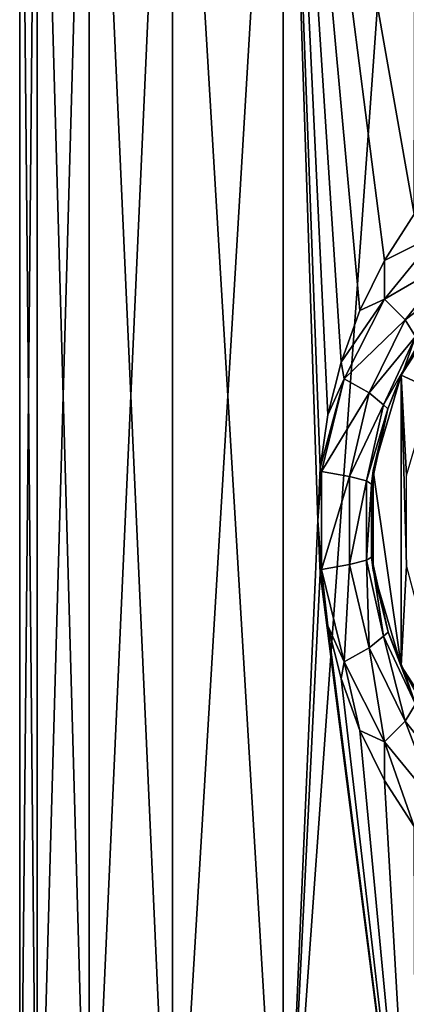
# Model space of a CAD drawing. Header units: millimetres. Extents: x -50 to 50, y 102 to 198.
# Tile 5 of 18: x -23 to -10, y 119 to 151. Entities that reach past the tile are written whole.
import ezdxf

# ---------------------------------------------------------------- set-up
doc = ezdxf.new("R2010")
doc.units = ezdxf.units.MM
doc.header["$LTSCALE"] = 65.185185
for name, color, linetype in [('3', 7, 'CONTINUOUS'), ('4', 7, 'CONTINUOUS'), ('6', 7, 'CONTINUOUS'), ('96', 7, 'CONTINUOUS')]:
    doc.layers.add(name, color=color, linetype=linetype)

msp = doc.modelspace()

# ---------------------------------------------------------------- linework, layer by layer
at = {"layer": '3', "color": 7, "linetype": 'CONTINUOUS'}
for points in [[(-10.042, 144.864, 20.692), (-11.016, 143.345, 20.19), (-9.264, 144.218, 21.249), (-10.042, 144.864, 20.692)], [(-9.264, 144.218, 21.249), (-11.016, 143.345, 20.19), (-11.016, 142.08, 20.265), (-9.264, 144.218, 21.249)], [(-9.264, 144.218, 21.249), (-11.016, 142.08, 20.265), (-8.748, 143.393, 22.139), (-9.264, 144.218, 21.249)], [(-11.016, 142.08, 20.265), (-10.332, 141.399, 21.162), (-8.748, 143.393, 22.139), (-11.016, 142.08, 20.265)], [(-10.332, 141.399, 21.162), (-8.55, 142.759, 23.236), (-8.748, 143.393, 22.139), (-10.332, 141.399, 21.162)], [(-11.016, 143.345, 20.19), (-11.821, 141.705, 19.73), (-11.016, 142.08, 20.265), (-11.016, 143.345, 20.19)], [(-9.994, 140.844, 22.268), (-8.55, 142.759, 23.236), (-10.332, 141.399, 21.162), (-9.994, 140.844, 22.268)], [(-11.821, 141.705, 19.73), (-12.439, 139.999, 19.346), (-11.016, 142.08, 20.265), (-11.821, 141.705, 19.73)], [(-11.016, 142.08, 20.265), (-12.439, 139.999, 19.346), (-12.342, 139.453, 19.423), (-11.016, 142.08, 20.265)], [(-11.016, 142.08, 20.265), (-12.342, 139.453, 19.423), (-10.332, 141.399, 21.162), (-11.016, 142.08, 20.265)], [(-12.342, 139.453, 19.423), (-11.512, 138.993, 20.337), (-10.332, 141.399, 21.162), (-12.342, 139.453, 19.423)], [(-11.512, 138.993, 20.337), (-9.994, 140.844, 22.268), (-10.332, 141.399, 21.162), (-11.512, 138.993, 20.337)], [(-11.041, 138.604, 21.465), (-9.994, 140.844, 22.268), (-11.512, 138.993, 20.337), (-11.041, 138.604, 21.465)], [(-11.041, 138.604, 21.465), (-10.372, 139.766, 23.099), (-9.994, 140.844, 22.268), (-11.041, 138.604, 21.465)], [(-10.372, 139.766, 23.099), (-9.642, 141.068, 23.668), (-9.994, 140.844, 22.268), (-10.372, 139.766, 23.099)], [(-12.439, 139.999, 19.346), (-12.869, 138.267, 19.063), (-12.342, 139.453, 19.423), (-12.439, 139.999, 19.346)], [(-10.898, 138.473, 22.656), (-10.372, 139.766, 23.099), (-11.041, 138.604, 21.465), (-10.898, 138.473, 22.656)], [(-12.869, 138.267, 19.063), (-13.121, 136.532, 18.89), (-12.342, 139.453, 19.423), (-12.869, 138.267, 19.063)], [(-12.342, 139.453, 19.423), (-13.121, 136.532, 18.89), (-13.078, 136.409, 18.921), (-12.342, 139.453, 19.423)], [(-12.342, 139.453, 19.423), (-13.078, 136.409, 18.921), (-11.512, 138.993, 20.337), (-12.342, 139.453, 19.423)], [(-13.078, 136.409, 18.921), (-12.159, 136.245, 19.851), (-11.512, 138.993, 20.337), (-13.078, 136.409, 18.921)], [(-12.159, 136.245, 19.851), (-11.041, 138.604, 21.465), (-11.512, 138.993, 20.337), (-12.159, 136.245, 19.851)], [(-11.603, 136.103, 20.998), (-11.041, 138.604, 21.465), (-12.159, 136.245, 19.851), (-11.603, 136.103, 20.998)], [(-11.603, 136.103, 20.998), (-10.898, 138.473, 22.656), (-11.041, 138.604, 21.465), (-11.603, 136.103, 20.998)], [(-11.438, 135.997, 22.166), (-10.898, 138.473, 22.656), (-11.603, 136.103, 20.998), (-11.438, 135.997, 22.166)], [(-13.121, 136.532, 18.89), (-13.204, 134.799, 18.832), (-13.078, 136.409, 18.921), (-13.121, 136.532, 18.89)], [(-13.078, 136.409, 18.921), (-13.204, 134.799, 18.832), (-13.078, 133.191, 18.921), (-13.078, 136.409, 18.921)], [(-13.078, 136.409, 18.921), (-13.078, 133.191, 18.921), (-12.159, 136.245, 19.851), (-13.078, 136.409, 18.921)], [(-13.078, 133.191, 18.921), (-12.159, 133.355, 19.851), (-12.159, 136.245, 19.851), (-13.078, 133.191, 18.921)], [(-12.159, 133.355, 19.851), (-11.603, 136.103, 20.998), (-12.159, 136.245, 19.851), (-12.159, 133.355, 19.851)], [(-11.603, 133.497, 20.998), (-11.603, 136.103, 20.998), (-12.159, 133.355, 19.851), (-11.603, 133.497, 20.998)], [(-11.603, 133.497, 20.998), (-11.438, 135.997, 22.166), (-11.603, 136.103, 20.998), (-11.603, 133.497, 20.998)], [(-11.437, 133.598, 22.167), (-11.438, 135.997, 22.166), (-11.603, 133.497, 20.998), (-11.437, 133.598, 22.167)], [(-13.204, 134.799, 18.832), (-13.121, 133.067, 18.89), (-13.078, 133.191, 18.921), (-13.204, 134.799, 18.832)], [(-11.512, 130.607, 20.337), (-11.603, 133.497, 20.998), (-12.159, 133.355, 19.851), (-11.512, 130.607, 20.337)], [(-11.041, 130.996, 21.465), (-11.437, 133.598, 22.167), (-11.603, 133.497, 20.998), (-11.041, 130.996, 21.465)], [(-11.041, 130.996, 21.465), (-11.603, 133.497, 20.998), (-11.512, 130.607, 20.337), (-11.041, 130.996, 21.465)], [(-10.896, 131.122, 22.657), (-11.437, 133.598, 22.167), (-11.041, 130.996, 21.465), (-10.896, 131.122, 22.657)], [(-13.121, 133.067, 18.89), (-12.869, 131.331, 19.063), (-13.078, 133.191, 18.921), (-13.121, 133.067, 18.89)], [(-13.078, 133.191, 18.921), (-12.342, 130.147, 19.423), (-12.159, 133.355, 19.851), (-13.078, 133.191, 18.921)], [(-13.078, 133.191, 18.921), (-12.869, 131.331, 19.063), (-12.342, 130.147, 19.423), (-13.078, 133.191, 18.921)], [(-12.342, 130.147, 19.423), (-11.512, 130.607, 20.337), (-12.159, 133.355, 19.851), (-12.342, 130.147, 19.423)], [(-12.869, 131.331, 19.063), (-12.438, 129.599, 19.347), (-12.342, 130.147, 19.423), (-12.869, 131.331, 19.063)], [(-9.994, 128.756, 22.268), (-10.896, 131.122, 22.657), (-11.041, 130.996, 21.465), (-9.994, 128.756, 22.268)], [(-10.37, 129.829, 23.101), (-10.896, 131.122, 22.657), (-9.994, 128.756, 22.268), (-10.37, 129.829, 23.101)], [(-10.332, 128.201, 21.162), (-11.041, 130.996, 21.465), (-11.512, 130.607, 20.337), (-10.332, 128.201, 21.162)], [(-9.994, 128.756, 22.268), (-11.041, 130.996, 21.465), (-10.332, 128.201, 21.162), (-9.994, 128.756, 22.268)], [(-12.342, 130.147, 19.423), (-11.016, 127.52, 20.265), (-11.512, 130.607, 20.337), (-12.342, 130.147, 19.423)], [(-11.016, 127.52, 20.265), (-10.332, 128.201, 21.162), (-11.512, 130.607, 20.337), (-11.016, 127.52, 20.265)], [(-12.438, 129.599, 19.347), (-11.82, 127.893, 19.73), (-12.342, 130.147, 19.423), (-12.438, 129.599, 19.347)], [(-12.342, 130.147, 19.423), (-11.82, 127.893, 19.73), (-11.016, 127.52, 20.265), (-12.342, 130.147, 19.423)], [(-9.64, 128.529, 23.669), (-10.37, 129.829, 23.101), (-9.994, 128.756, 22.268), (-9.64, 128.529, 23.669)], [(-8.748, 126.207, 22.139), (-9.994, 128.756, 22.268), (-10.332, 128.201, 21.162), (-8.748, 126.207, 22.139)], [(-11.016, 127.52, 20.265), (-9.264, 125.382, 21.249), (-10.332, 128.201, 21.162), (-11.016, 127.52, 20.265)], [(-9.264, 125.382, 21.249), (-8.748, 126.207, 22.139), (-10.332, 128.201, 21.162), (-9.264, 125.382, 21.249)], [(-11.82, 127.893, 19.73), (-11.016, 126.254, 20.19), (-11.016, 127.52, 20.265), (-11.82, 127.893, 19.73)], [(-11.016, 126.254, 20.19), (-10.041, 124.735, 20.692), (-11.016, 127.52, 20.265), (-11.016, 126.254, 20.19)], [(-11.016, 127.52, 20.265), (-10.041, 124.735, 20.692), (-9.264, 125.382, 21.249), (-11.016, 127.52, 20.265)]]:
    msp.add_3dface(points, dxfattribs=at)
at = {"layer": '4', "color": 7, "linetype": 'CONTINUOUS'}
for points in [[(-8.691, 142.331, 30), (-10.372, 139.766, 23.099), (-10.461, 139.578, 30), (-8.691, 142.331, 30)], [(-9.642, 141.068, 23.668), (-10.372, 139.766, 23.099), (-8.691, 142.331, 30), (-9.642, 141.068, 23.668)], [(-10.461, 139.578, 30), (-10.898, 138.473, 22.656), (-11.383, 136.437, 30), (-10.461, 139.578, 30)], [(-10.372, 139.766, 23.099), (-10.898, 138.473, 22.656), (-10.461, 139.578, 30), (-10.372, 139.766, 23.099)], [(-10.898, 138.473, 22.656), (-11.438, 135.997, 22.166), (-11.383, 136.437, 30), (-10.898, 138.473, 22.656)], [(-11.438, 135.997, 22.166), (-11.437, 133.598, 22.167), (-11.383, 136.437, 30), (-11.438, 135.997, 22.166)], [(-11.383, 136.437, 30), (-11.437, 133.598, 22.167), (-11.383, 133.163, 30), (-11.383, 136.437, 30)], [(-11.437, 133.598, 22.167), (-10.896, 131.122, 22.657), (-11.383, 133.163, 30), (-11.437, 133.598, 22.167)], [(-11.383, 133.163, 30), (-10.896, 131.122, 22.657), (-10.461, 130.022, 30), (-11.383, 133.163, 30)], [(-10.896, 131.122, 22.657), (-10.37, 129.829, 23.101), (-10.461, 130.022, 30), (-10.896, 131.122, 22.657)], [(-10.37, 129.829, 23.101), (-9.64, 128.529, 23.669), (-10.461, 130.022, 30), (-10.37, 129.829, 23.101)], [(-9.64, 128.529, 23.669), (-8.703, 127.282, 24.32), (-10.461, 130.022, 30), (-9.64, 128.529, 23.669)], [(-10.461, 130.022, 30), (-8.703, 127.282, 24.32), (-8.691, 127.269, 30), (-10.461, 130.022, 30)]]:
    msp.add_3dface(points, dxfattribs=at)
at = {"layer": '6', "color": 7, "linetype": 'CONTINUOUS'}
for points in [[(-8.691, 142.331, 30), (-10.461, 139.578, 30), (-9.46, 139.12, 30), (-8.691, 142.331, 30)], [(-10.461, 139.578, 30), (-11.383, 136.437, 30), (-10.461, 130.022, 30), (-10.461, 139.578, 30)], [(-10.461, 139.578, 30), (-10.461, 130.022, 30), (-10.294, 133.32, 30), (-10.461, 139.578, 30)], [(-9.46, 139.12, 30), (-10.461, 139.578, 30), (-10.294, 136.28, 30), (-9.46, 139.12, 30)], [(-10.294, 136.28, 30), (-10.461, 139.578, 30), (-10.294, 133.32, 30), (-10.294, 136.28, 30)], [(-11.383, 136.437, 30), (-11.383, 133.163, 30), (-10.461, 130.022, 30), (-11.383, 136.437, 30)], [(-10.461, 130.022, 30), (-8.691, 127.269, 30), (-10.294, 133.32, 30), (-10.461, 130.022, 30)]]:
    msp.add_3dface(points, dxfattribs=at)
at = {"layer": '96', "color": 7, "linetype": 'CONTINUOUS'}
for points in [[(-22.423, 169.3, 5.118), (-23, 169.3, 0), (-22.423, 108.5, 5.118), (-22.423, 169.3, 5.118)], [(-23, 169.3, 0), (-22.423, 169.3, -5.118), (-23, 108.5), (-23, 169.3, 0)], [(-23, 169.3, 0), (-23, 108.5), (-22.423, 108.5, 5.118), (-23, 169.3, 0)], [(-22.423, 169.3, -5.118), (-22.423, 108.5, -5.118), (-23, 108.5), (-22.423, 169.3, -5.118)], [(-20.722, 169.3, 9.979), (-22.423, 169.3, 5.118), (-20.722, 108.5, 9.98), (-20.722, 169.3, 9.979)], [(-22.423, 169.3, 5.118), (-22.423, 108.5, 5.118), (-20.722, 108.5, 9.98), (-22.423, 169.3, 5.118)], [(-22.423, 169.3, -5.118), (-20.722, 169.3, -9.979), (-22.423, 108.5, -5.118), (-22.423, 169.3, -5.118)], [(-20.722, 169.3, -9.979), (-20.722, 108.5, -9.98), (-22.423, 108.5, -5.118), (-20.722, 169.3, -9.979)], [(-17.982, 169.3, 14.34), (-20.722, 169.3, 9.979), (-17.982, 108.5, 14.34), (-17.982, 169.3, 14.34)], [(-20.722, 169.3, 9.979), (-20.722, 108.5, 9.98), (-17.982, 108.5, 14.34), (-20.722, 169.3, 9.979)], [(-20.722, 169.3, -9.979), (-17.982, 169.3, -14.34), (-20.722, 108.5, -9.98), (-20.722, 169.3, -9.979)], [(-17.982, 169.3, -14.34), (-17.982, 108.5, -14.34), (-20.722, 108.5, -9.98), (-17.982, 169.3, -14.34)], [(-14.34, 169.3, 17.982), (-17.982, 169.3, 14.34), (-14.34, 108.5, 17.982), (-14.34, 169.3, 17.982)], [(-17.982, 169.3, 14.34), (-17.982, 108.5, 14.34), (-14.34, 108.5, 17.982), (-17.982, 169.3, 14.34)], [(-17.982, 169.3, -14.34), (-14.34, 169.3, -17.982), (-17.982, 108.5, -14.34), (-17.982, 169.3, -14.34)], [(-14.34, 169.3, -17.982), (-14.34, 108.5, -17.982), (-17.982, 108.5, -14.34), (-14.34, 169.3, -17.982)], [(-13.204, 134.799, 18.832), (-13.121, 136.532, 18.89), (-14.34, 169.3, 17.982), (-13.204, 134.799, 18.832)], [(-13.204, 134.799, 18.832), (-14.34, 169.3, 17.982), (-14.34, 108.5, 17.982), (-13.204, 134.799, 18.832)], [(-13.121, 136.532, 18.89), (-12.869, 138.267, 19.063), (-14.34, 169.3, 17.982), (-13.121, 136.532, 18.89)], [(-12.869, 138.267, 19.063), (-12.439, 139.999, 19.346), (-14.34, 169.3, 17.982), (-12.869, 138.267, 19.063)], [(-12.439, 139.999, 19.346), (-11.821, 141.705, 19.73), (-14.34, 169.3, 17.982), (-12.439, 139.999, 19.346)], [(-11.821, 141.705, 19.73), (-11.016, 143.345, 20.19), (-14.34, 169.3, 17.982), (-11.821, 141.705, 19.73)], [(-11.016, 143.345, 20.19), (-10.042, 144.864, 20.692), (-14.34, 169.3, 17.982), (-11.016, 143.345, 20.19)], [(-10.042, 144.864, 20.692), (-9.979, 169.3, 20.722), (-14.34, 169.3, 17.982), (-10.042, 144.864, 20.692)], [(-14.34, 169.3, -17.982), (-9.979, 169.3, -20.722), (-14.34, 108.5, -17.982), (-14.34, 169.3, -17.982)], [(-9.979, 169.3, -20.722), (-9.98, 108.5, -20.722), (-14.34, 108.5, -17.982), (-9.979, 169.3, -20.722)], [(-13.121, 133.067, 18.89), (-13.204, 134.799, 18.832), (-14.34, 108.5, 17.982), (-13.121, 133.067, 18.89)], [(-13.121, 133.067, 18.89), (-14.34, 108.5, 17.982), (-9.98, 108.5, 20.722), (-13.121, 133.067, 18.89)], [(-12.869, 131.331, 19.063), (-13.121, 133.067, 18.89), (-9.98, 108.5, 20.722), (-12.869, 131.331, 19.063)], [(-12.438, 129.599, 19.347), (-12.869, 131.331, 19.063), (-9.98, 108.5, 20.722), (-12.438, 129.599, 19.347)], [(-11.82, 127.893, 19.73), (-12.438, 129.599, 19.347), (-9.98, 108.5, 20.722), (-11.82, 127.893, 19.73)], [(-11.016, 126.254, 20.19), (-11.82, 127.893, 19.73), (-9.98, 108.5, 20.722), (-11.016, 126.254, 20.19)], [(-10.041, 124.735, 20.692), (-11.016, 126.254, 20.19), (-9.98, 108.5, 20.722), (-10.041, 124.735, 20.692)]]:
    msp.add_3dface(points, dxfattribs=at)

doc.saveas('drawing.dxf')
